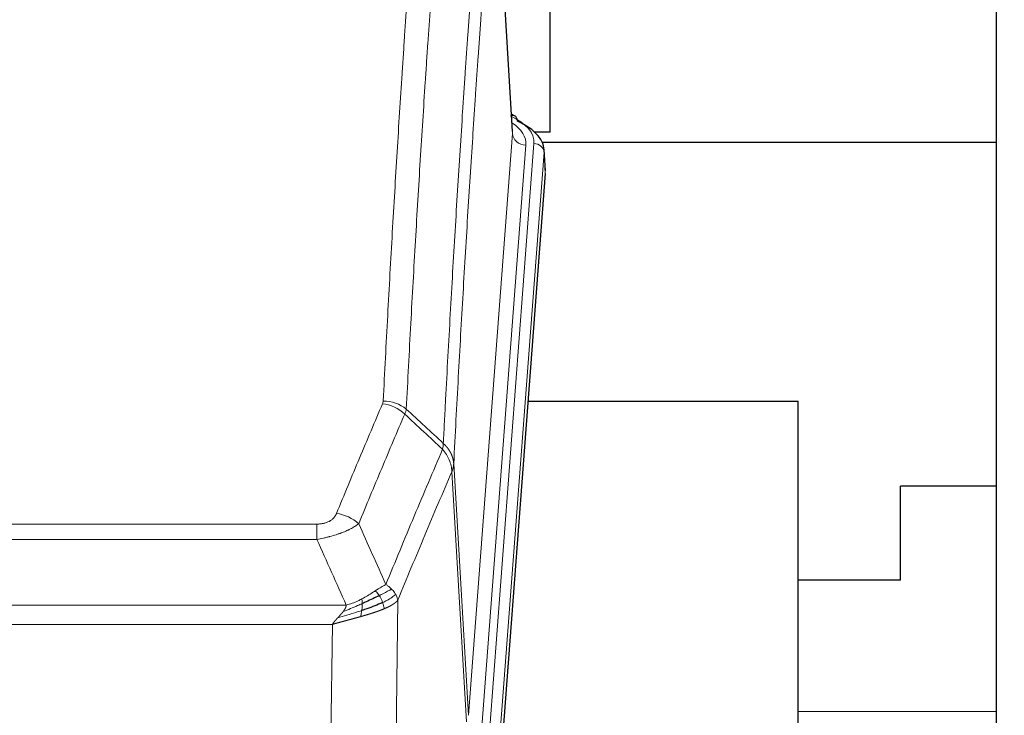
# Model space of a CAD drawing. Header units: inches. Extents: x 0 to 23760, y -13 to 16800.
# Tile 106 of 207: x 6169 to 6462, y 13847 to 14054. Entities that reach past the tile are written whole.
import ezdxf

# ---------------------------------------------------------------- set-up
doc = ezdxf.new("R2010")
doc.units = ezdxf.units.IN
doc.layers.add('254', color=7, linetype='Continuous', true_color=0xffffff)
doc.styles.add('latin_extended', font='simplex.shx')
doc.dimstyles.get("Standard").update_dxf_attribs({"dimtxt": 0.18, "dimasz": 0.18, "dimexe": 0.18, "dimexo": 0.0625, "dimgap": 0.09, "dimtad": 0, "dimtih": 1, "dimtoh": 1, "dimdec": 4, "dimzin": 0, "dimdsep": 46, "dimtxsty": 'Standard', "dimcen": 0.09, "dimadec": 0, "dimazin": 0, "dimtfac": 1, "dimtdec": 4, "dimtofl": 0, "dimtmove": 0, "dimatfit": 3, "dimfxl": 1, "dimtolj": 1, "dimtzin": 0, "dimarcsym": 0})

# ---------------------------------------------------------------- blocks, each defined once
blk = doc.blocks.new('_U0')
at = {"layer": '254', "color": 3, "linetype": 'Continuous', "lineweight": 13, "transparency": 16777216}
for p, q in [((4568.24, 12941.21), (4568.24, 13937.88)), ((5008.97, 12941.21), (4528.24, 12941.21)), ((4568.24, 12435.46), (4568.24, 12801.21)), ((7169.97, 12295.46), (4528.24, 12295.46))]:
    blk.add_line(p, q, dxfattribs=at)
at = {"layer": '254', "color": 3, "transparency": 16777216}
for points in [[(4591.58, 12801.21), (4544.91, 12801.21), (4568.24, 12941.21)], [(4544.91, 12435.46), (4591.58, 12435.46), (4568.24, 12295.46)]]:
    blk.add_solid(points, dxfattribs=at)
at = {"layer": 'Defpoints', "color": 0, "transparency": 16777216}
for p in [(4568.24, 12941.21), (5048.97, 12941.21), (7209.97, 12295.46)]:
    blk.add_point(p, dxfattribs=at)
at = {"layer": '254', "color": 2, "lineweight": 13, "transparency": 16777216, "insert": (4358.24, 13507.88), "char_height": 140, "attachment_point": 1, "rotation": 90, "style": 'latin_extended'}
blk.add_mtext('\\A1;\\C2;650', dxfattribs=at)

msp = doc.modelspace()

# ---------------------------------------------------------------- linework, layer by layer
at = {"layer": '254', "color": 2, "linetype": 'Continuous', "lineweight": 25}
for p, q in [((6459.465, 13702.962), (6459.465, 14502.962)), ((6315.734, 14020.722), (6310.483, 14107.359)), ((6326.965, 14020.595), (6326.965, 14098.57)), ((6316.365, 14025.429), (6315.422, 14025.865)), ((6326.965, 14020.595), (6322.278, 14020.595)), ((6459.475, 14017.511), (6324.592, 14017.511)), ((6325.493, 14009.089), (6325.112, 14015.371)), ((6325.487, 14008.306), (6312.369, 13834.852)), ((6400.625, 13940.541), (6320.357, 13940.541)), ((6400.625, 13751.74), (6400.625, 13940.541)), ((6430.965, 13887.462), (6430.965, 13915.462)), ((6459.466, 13915.462), (6430.965, 13915.462)), ((6430.965, 13887.462), (6400.624, 13887.462))]:
    msp.add_line(p, q, dxfattribs=at)
at = {"layer": '254', "color": 110, "linetype": 'Continuous', "lineweight": 13}
for p, q in [((6315.729, 14020.146), (6310.481, 14106.736)), ((6302.663, 13847.373), (6315.729, 14020.146)), ((6319.721, 14016.72), (6306.655, 13843.947)), ((6309.002, 13843.794), (6322.113, 14017.155)), ((6325.107, 14014.585), (6311.996, 13841.224)), ((6325.487, 14008.306), (6325.107, 14014.585)), ((6298.286, 13922.05), (6302.663, 13847.373)), ((6302.082, 13845.464), (6297.73, 13919.716)), ((6052.294, 13904.169), (6257.637, 13904.169)), ((6257.637, 13899.605), (6257.637, 13904.169)), ((6257.637, 13899.605), (6052.294, 13899.605)), ((6281.687, 13881.572), (6280.73, 13805.921)), ((6043.563, 13880.126), (6266.368, 13880.126)), ((6262.255, 13874.382), (6047.675, 13874.382)), ((6261.287, 13797.886), (6262.255, 13874.382)), ((6459.469, 13848.462), (6400.631, 13848.462))]:
    msp.add_line(p, q, dxfattribs=at)
for centre, major_axis, ratio, start_param, end_param in [((6298.093, 14017.529), (24.034, 0.016), 0.461198, 6.2480186, 7.0671317), ((6315.108, 14022.705), (1.258, 2.724), 0.6272114, 6.2831797, 6.7581181), ((6295.702, 14017.094), (24.034, 0.016), 0.461198, 6.2480186, 6.8801307), ((6319.721, 14020.268), (3.989, -0.302), 0.8864705, 3.2608937, 4.7793301), ((6322.113, 14014.494), (2.991, -0.226), 0.8864705, 0.119301, 1.6377375), ((6277.145, 13931.629), (-9.188, 3.948), 0.8056434, 4.2999866, 5.045624), ((6277.332, 13932.421), (-9.987, 0.512), 0.8285973, 3.9974013, 4.7548106), ((6263.484, 13899.167), (9.245, -3.812), 0.7933159, 1.14397, 1.886928)]:
    msp.add_ellipse(centre, major_axis=major_axis, ratio=ratio, start_param=start_param, end_param=end_param, dxfattribs=at)
at = {"layer": '254', "color": 2, "linetype": 'Continuous', "lineweight": 25}
for centre, major_axis, ratio, start_param, end_param in [((6315.108, 14022.705), (1.258, 2.724), 0.6272114, 5.3993548, 6.2831797), ((6298.093, 14014.868), (27.03, 0.194), 0.4633579, 6.2451225, 7.0642357)]:
    msp.add_ellipse(centre, major_axis=major_axis, ratio=ratio, start_param=start_param, end_param=end_param, dxfattribs=at)
at = {"layer": '254', "color": 110, "linetype": 'Continuous', "lineweight": 13}
for points, knots in [([(6277.332, 13940.71), (6277.77, 13949.289), (6278.66, 13966.207), (6279.581, 13982.65), (6280.283, 13994.802), (6280.519, 13998.824), (6280.995, 14006.806), (6281.235, 14010.768), (6281.96, 14022.563), (6282.451, 14030.305), (6283.075, 14039.829), (6283.2, 14041.726), (6283.451, 14045.505), (6283.83, 14051.149), (6284.212, 14056.723), (6284.983, 14067.778), (6286.025, 14082.267), (6287.633, 14103.252), (6288.733, 14116.742), (6289.291, 14123.362)], [0, 0, 0, 0, 0.125, 0.25, 0.25, 0.3125, 0.3125, 0.375, 0.375, 0.5, 0.5, 0.53125, 0.53125, 0.5625, 0.625, 0.625, 0.75, 0.875, 1, 1, 1, 1]), ([(6296.174, 14120.772), (6295.616, 14114.16), (6294.514, 14100.685), (6292.904, 14079.725), (6291.86, 14065.252), (6291.089, 14054.211), (6290.706, 14048.643), (6290.327, 14043.005), (6290.075, 14039.231), (6289.95, 14037.336), (6289.325, 14027.823), (6288.834, 14020.09), (6288.107, 14008.309), (6287.867, 14004.352), (6287.391, 13996.379), (6287.154, 13992.362), (6286.451, 13980.224), (6285.53, 13963.801), (6284.638, 13946.902), (6284.2, 13938.334)], [0, 0, 0, 0, 0.125, 0.25, 0.375, 0.375, 0.4375, 0.46875, 0.46875, 0.5, 0.5, 0.625, 0.625, 0.6875, 0.6875, 0.75, 0.75, 0.875, 1, 1, 1, 1]), ([(6295.197, 13928.112), (6295.252, 13929.202), (6295.308, 13930.29), (6295.42, 13932.463), (6295.589, 13935.716), (6295.984, 13943.266), (6296.328, 13949.668), (6297.021, 13962.377), (6297.961, 13979.075), (6299.42, 14003.376), (6300.424, 14019.081), (6300.998, 14027.775), (6301.062, 14028.739), (6301.19, 14030.663), (6301.383, 14033.543), (6301.834, 14040.222), (6302.225, 14045.874), (6302.554, 14050.545), (6302.62, 14051.477), (6302.752, 14053.337), (6302.95, 14056.121), (6303.415, 14062.575), (6303.818, 14068.033), (6304.63, 14078.852), (6305.727, 14093.017), (6306.854, 14106.661), (6307.426, 14113.352)], [0, 0, 0, 0, 0.015625, 0.015625, 0.03125, 0.0625, 0.125, 0.125, 0.25, 0.375, 0.5, 0.5, 0.515625, 0.515625, 0.53125, 0.5625, 0.625, 0.625, 0.640625, 0.640625, 0.65625, 0.6875, 0.75, 0.75, 0.875, 1, 1, 1, 1]), ([(6310.481, 14106.736), (6309.911, 14100.063), (6308.787, 14086.457), (6307.693, 14072.333), (6306.883, 14061.545), (6306.482, 14056.102), (6306.018, 14049.667), (6305.82, 14046.891), (6305.689, 14045.036), (6305.623, 14044.107), (6305.295, 14039.45), (6304.905, 14033.814), (6304.455, 14027.155), (6304.263, 14024.284), (6304.135, 14022.365), (6304.071, 14021.404), (6303.499, 14012.736), (6302.497, 13997.079), (6301.043, 13972.853), (6299.637, 13947.885), (6298.731, 13930.744), (6298.286, 13922.05)], [0, 0, 0, 0, 0.125, 0.25, 0.25, 0.3125, 0.34375, 0.359375, 0.359375, 0.375, 0.375, 0.4375, 0.46875, 0.484375, 0.484375, 0.5, 0.5, 0.625, 0.75, 0.875, 1, 1, 1, 1]), ([(6263.484, 13907.323), (6264.618, 13910.084), (6265.753, 13912.835), (6268.025, 13918.312), (6269.163, 13921.04), (6272.578, 13929.188), (6274.859, 13934.574), (6277.145, 13939.915)], [0, 0, 0, 0, 0.25, 0.25, 0.5, 0.5, 1, 1, 1, 1]), ([(6277.332, 13940.71), (6277.325, 13940.576), (6277.307, 13940.443), (6277.244, 13940.178), (6277.201, 13940.046), (6277.145, 13939.915)], [0, 0, 0, 0, 0.5, 0.5, 1, 1, 1, 1]), ([(6283.741, 13936.828), (6281.453, 13931.492), (6279.169, 13926.11), (6275.749, 13917.97), (6274.611, 13915.245), (6272.335, 13909.772), (6271.199, 13907.024), (6270.064, 13904.265)], [0, 0, 0, 0, 0.5, 0.5, 0.75, 0.75, 1, 1, 1, 1]), ([(6295.197, 13928.112), (6295.176, 13927.848), (6295.16, 13927.561), (6295.102, 13926.971), (6295.06, 13926.668), (6294.985, 13926.374)], [0, 0, 0, 0, 0.5, 0.5, 1, 1, 1, 1]), ([(6295.197, 13928.112), (6295.209, 13928.1), (6295.235, 13928.077), (6295.273, 13928.043), (6295.311, 13928.008), (6295.349, 13927.973), (6295.387, 13927.937), (6295.426, 13927.9), (6295.464, 13927.864), (6295.503, 13927.826), (6295.542, 13927.789), (6295.58, 13927.75), (6295.619, 13927.712), (6295.658, 13927.673), (6295.697, 13927.633), (6295.736, 13927.593), (6295.775, 13927.552), (6295.815, 13927.511), (6295.854, 13927.47), (6295.893, 13927.428), (6295.932, 13927.385), (6295.971, 13927.342), (6296.011, 13927.298), (6296.05, 13927.254), (6296.089, 13927.21), (6296.128, 13927.165), (6296.167, 13927.119), (6296.206, 13927.073), (6296.245, 13927.026), (6296.284, 13926.979), (6296.323, 13926.932), (6296.362, 13926.883), (6296.401, 13926.835), (6296.44, 13926.785), (6296.478, 13926.735), (6296.517, 13926.685), (6296.555, 13926.634), (6296.594, 13926.583), (6296.632, 13926.531), (6296.67, 13926.478), (6296.707, 13926.425), (6296.745, 13926.372), (6296.783, 13926.318), (6296.82, 13926.263), (6296.857, 13926.208), (6296.894, 13926.152), (6296.931, 13926.095), (6296.967, 13926.039), (6297.003, 13925.981), (6297.039, 13925.923), (6297.075, 13925.864), (6297.11, 13925.805), (6297.145, 13925.746), (6297.18, 13925.685), (6297.215, 13925.624), (6297.249, 13925.563), (6297.283, 13925.501), (6297.317, 13925.439), (6297.35, 13925.376), (6297.385, 13925.307), (6297.422, 13925.235), (6297.461, 13925.157), (6297.498, 13925.079), (6297.535, 13925), (6297.571, 13924.922), (6297.606, 13924.843), (6297.64, 13924.764), (6297.673, 13924.684), (6297.706, 13924.605), (6297.738, 13924.525), (6297.769, 13924.445), (6297.799, 13924.364), (6297.828, 13924.284), (6297.856, 13924.203), (6297.884, 13924.122), (6297.91, 13924.041), (6297.936, 13923.959), (6297.961, 13923.878), (6297.985, 13923.796), (6298.008, 13923.714), (6298.03, 13923.632), (6298.052, 13923.55), (6298.072, 13923.467), (6298.092, 13923.385), (6298.111, 13923.302), (6298.129, 13923.219), (6298.146, 13923.136), (6298.162, 13923.053), (6298.177, 13922.97), (6298.191, 13922.887), (6298.205, 13922.803), (6298.217, 13922.72), (6298.229, 13922.636), (6298.24, 13922.553), (6298.25, 13922.469), (6298.259, 13922.385), (6298.267, 13922.302), (6298.274, 13922.218), (6298.281, 13922.134), (6298.284, 13922.078), (6298.286, 13922.05)], [0, 0, 0, 0, 0.0069372, 0.0139334, 0.0209887, 0.028103, 0.0352764, 0.0425088, 0.0498003, 0.0571509, 0.0645605, 0.0720292, 0.0795569, 0.0871437, 0.0947896, 0.1024945, 0.1102584, 0.1180815, 0.1259636, 0.1339048, 0.141905, 0.1499643, 0.1580827, 0.1662601, 0.1744966, 0.1827922, 0.1911468, 0.1995605, 0.2080333, 0.2165651, 0.225156, 0.233806, 0.2425151, 0.2512832, 0.2601104, 0.2689967, 0.277942, 0.2869465, 0.29601, 0.3051325, 0.3143142, 0.3235549, 0.3328547, 0.3422136, 0.3516315, 0.3611085, 0.3706446, 0.3802398, 0.3898941, 0.3996074, 0.4093798, 0.4192113, 0.4291019, 0.4390515, 0.4490602, 0.459128, 0.4692549, 0.4794409, 0.4896859, 0.4999901, 0.5124905, 0.524991, 0.5374914, 0.5499918, 0.5624922, 0.5749926, 0.587493, 0.5999934, 0.6124937, 0.6249941, 0.6374944, 0.6499948, 0.6624951, 0.6749954, 0.6874957, 0.699996, 0.7124963, 0.7249966, 0.7374968, 0.7499971, 0.7624973, 0.7749976, 0.7874978, 0.799998, 0.8124982, 0.8249984, 0.8374986, 0.8499988, 0.8624989, 0.8749991, 0.8874992, 0.8999993, 0.9124995, 0.9249996, 0.9374997, 0.9499998, 0.9624998, 0.9749999, 0.9875, 1, 1, 1, 1]), ([(6278.131, 13886.217), (6279.529, 13889.632), (6280.928, 13893.03), (6283.73, 13899.792), (6285.133, 13903.156), (6289.347, 13913.195), (6292.162, 13919.819), (6294.985, 13926.374)], [0, 0, 0, 0, 0.25, 0.25, 0.5, 0.5, 1, 1, 1, 1]), ([(6294.985, 13926.374), (6295.393, 13925.891), (6295.766, 13925.381), (6296.424, 13924.317), (6296.71, 13923.764), (6297.181, 13922.633), (6297.367, 13922.054), (6297.631, 13920.887), (6297.708, 13920.3), (6297.73, 13919.716)], [0, 0, 0, 0, 0.25, 0.25, 0.5, 0.5, 0.75, 0.75, 1, 1, 1, 1]), ([(6298.286, 13922.05), (6298.286, 13922.043), (6298.284, 13922.017), (6298.281, 13921.96), (6298.274, 13921.869), (6298.262, 13921.742), (6298.244, 13921.58), (6298.215, 13921.382), (6298.173, 13921.15), (6298.129, 13920.951), (6298.091, 13920.797), (6298.065, 13920.701), (6298.039, 13920.607), (6298.012, 13920.516), (6297.985, 13920.426), (6297.957, 13920.339), (6297.929, 13920.254), (6297.901, 13920.171), (6297.872, 13920.09), (6297.844, 13920.011), (6297.815, 13919.934), (6297.787, 13919.86), (6297.758, 13919.787), (6297.739, 13919.74), (6297.73, 13919.716)], [0, 0, 0, 0, 0.0092499, 0.0337179, 0.073404, 0.128308, 0.1984299, 0.2837694, 0.3843264, 0.5001005, 0.5424888, 0.5838484, 0.6241794, 0.6634821, 0.7017567, 0.7390032, 0.7752221, 0.8104134, 0.8445775, 0.8777146, 0.909825, 0.9409091, 0.9709673, 1, 1, 1, 1]), ([(6297.73, 13919.716), (6295.044, 13913.484), (6292.364, 13907.188), (6288.354, 13897.652), (6287.018, 13894.458), (6284.35, 13888.038), (6283.018, 13884.812), (6281.687, 13881.572)], [0, 0, 0, 0, 0.5, 0.5, 0.75, 0.75, 1, 1, 1, 1]), ([(6263.484, 13907.323), (6263.463, 13907.272), (6263.441, 13907.221), (6263.394, 13907.119), (6263.37, 13907.068), (6263.295, 13906.917), (6263.24, 13906.817), (6263.122, 13906.619), (6263.059, 13906.522), (6262.922, 13906.329), (6262.849, 13906.234), (6262.692, 13906.046), (6262.608, 13905.953), (6262.473, 13905.817), (6262.426, 13905.772), (6262.33, 13905.682), (6262.28, 13905.638), (6262.126, 13905.507), (6262.018, 13905.422), (6261.79, 13905.259), (6261.67, 13905.18), (6261.481, 13905.067), (6261.384, 13905.012), (6261.283, 13904.959), (6261.214, 13904.923), (6261.18, 13904.906), (6261.005, 13904.821), (6260.861, 13904.757), (6260.414, 13904.58), (6260.097, 13904.481), (6259.677, 13904.381), (6259.592, 13904.362), (6259.419, 13904.328), (6259.332, 13904.312), (6259.07, 13904.268), (6258.894, 13904.244), (6258.54, 13904.206), (6258.361, 13904.192), (6258.001, 13904.173), (6257.819, 13904.169), (6257.637, 13904.169)], [0, 0, 0, 0, 0.03125, 0.03125, 0.0625, 0.0625, 0.125, 0.125, 0.1875, 0.1875, 0.25, 0.25, 0.3125, 0.3125, 0.34375, 0.34375, 0.375, 0.375, 0.4375, 0.4375, 0.5, 0.5, 0.53125, 0.546875, 0.546875, 0.5625, 0.5625, 0.625, 0.625, 0.75, 0.75, 0.78125, 0.78125, 0.8125, 0.8125, 0.875, 0.875, 0.9375, 0.9375, 1, 1, 1, 1]), ([(6270.064, 13904.265), (6269.766, 13904.032), (6269.44, 13903.802), (6268.727, 13903.344), (6268.34, 13903.117), (6267.712, 13902.781), (6267.44, 13902.642), (6267.155, 13902.503), (6267.04, 13902.448), (6266.982, 13902.42), (6266.806, 13902.338), (6266.687, 13902.283), (6266.085, 13902.012), (6265.576, 13901.801), (6264.904, 13901.546), (6264.767, 13901.495), (6264.56, 13901.419), (6264.491, 13901.394), (6264.351, 13901.345), (6264.281, 13901.32), (6263.929, 13901.197), (6263.642, 13901.101), (6262.766, 13900.82), (6262.161, 13900.642), (6261.457, 13900.453), (6261.379, 13900.432), (6261.221, 13900.391), (6261.142, 13900.37), (6260.904, 13900.309), (6260.745, 13900.269), (6260.265, 13900.152), (6259.942, 13900.076), (6258.967, 13899.859), (6258.307, 13899.727), (6257.637, 13899.605)], [0, 0, 0, 0, 0.125, 0.125, 0.25, 0.25, 0.3125, 0.328125, 0.328125, 0.34375, 0.34375, 0.375, 0.375, 0.5, 0.5, 0.53125, 0.53125, 0.546875, 0.546875, 0.5625, 0.5625, 0.625, 0.625, 0.75, 0.75, 0.765625, 0.765625, 0.78125, 0.78125, 0.8125, 0.8125, 0.875, 0.875, 1, 1, 1, 1]), ([(6274.955, 13884.322), (6274.806, 13884.225), (6274.654, 13884.127), (6274.04, 13883.73), (6273.561, 13883.423), (6272.566, 13882.809), (6272.052, 13882.502), (6271.345, 13882.108), (6271.166, 13882.01), (6270.986, 13881.914)], [0, 0, 0, 0, 0.125, 0.125, 0.5, 0.5, 0.875, 0.875, 1, 1, 1, 1]), ([(6278.131, 13886.217), (6277.438, 13885.89), (6276.671, 13885.424), (6275.545, 13884.704), (6275.254, 13884.516), (6274.955, 13884.322)], [0, 0, 0, 0, 0.75, 0.75, 1, 1, 1, 1]), ([(6276.18, 13882.942), (6276.081, 13883.097), (6275.98, 13883.245), (6275.723, 13883.589), (6275.565, 13883.773), (6275.255, 13884.088), (6275.101, 13884.22), (6274.955, 13884.322)], [0, 0, 0, 0, 0.25, 0.25, 0.625, 0.625, 1, 1, 1, 1]), ([(6279.838, 13884.873), (6279.139, 13884.49), (6278.268, 13884.018), (6276.908, 13883.312), (6276.551, 13883.13), (6276.18, 13882.942)], [0, 0, 0, 0, 0.75, 0.75, 1, 1, 1, 1]), ([(6279.838, 13884.873), (6279.715, 13884.997), (6279.587, 13885.118), (6279.255, 13885.414), (6279.044, 13885.585), (6278.602, 13885.912), (6278.371, 13886.069), (6278.131, 13886.217)], [0, 0, 0, 0, 0.25, 0.25, 0.625, 0.625, 1, 1, 1, 1]), ([(6281.048, 13883.285), (6281.009, 13883.354), (6280.969, 13883.424), (6280.801, 13883.699), (6280.662, 13883.903), (6280.359, 13884.301), (6280.194, 13884.496), (6279.959, 13884.748), (6279.899, 13884.811), (6279.838, 13884.873)], [0, 0, 0, 0, 0.125, 0.125, 0.5, 0.5, 0.875, 0.875, 1, 1, 1, 1]), ([(6270.986, 13881.914), (6270.626, 13881.723), (6270.258, 13881.537), (6268.764, 13880.834), (6267.588, 13880.392), (6266.368, 13880.126)], [0, 0, 0, 0, 0.25, 0.25, 1, 1, 1, 1]), ([(6271.136, 13880.545), (6271.138, 13880.7), (6271.136, 13880.848), (6271.123, 13881.191), (6271.107, 13881.375), (6271.059, 13881.687), (6271.026, 13881.817), (6270.986, 13881.914)], [0, 0, 0, 0, 0.25, 0.25, 0.625, 0.625, 1, 1, 1, 1]), ([(6277.165, 13880.869), (6277.135, 13880.957), (6277.102, 13881.046), (6276.968, 13881.403), (6276.855, 13881.674), (6276.605, 13882.202), (6276.469, 13882.46), (6276.278, 13882.785), (6276.229, 13882.864), (6276.18, 13882.942)], [0, 0, 0, 0, 0.125, 0.125, 0.5, 0.5, 0.875, 0.875, 1, 1, 1, 1]), ([(6281.048, 13883.285), (6280.436, 13882.701), (6279.54, 13882.092), (6278.01, 13881.277), (6277.6, 13881.073), (6277.165, 13880.869)], [0, 0, 0, 0, 0.75, 0.75, 1, 1, 1, 1]), ([(6281.687, 13881.572), (6281.681, 13881.564), (6281.669, 13881.55), (6281.651, 13881.529), (6281.633, 13881.507), (6281.615, 13881.486), (6281.596, 13881.465), (6281.577, 13881.443), (6281.558, 13881.422), (6281.539, 13881.401), (6281.52, 13881.381), (6281.501, 13881.36), (6281.481, 13881.339), (6281.461, 13881.318), (6281.441, 13881.298), (6281.421, 13881.277), (6281.401, 13881.257), (6281.381, 13881.237), (6281.36, 13881.217), (6281.339, 13881.196), (6281.319, 13881.176), (6281.298, 13881.156), (6281.277, 13881.137), (6281.255, 13881.117), (6281.234, 13881.097), (6281.212, 13881.078), (6281.191, 13881.058), (6281.169, 13881.039), (6281.147, 13881.019), (6281.125, 13881), (6281.103, 13880.981), (6281.081, 13880.962), (6281.059, 13880.943), (6281.036, 13880.924), (6281.014, 13880.905), (6280.991, 13880.886), (6280.968, 13880.868), (6280.946, 13880.849), (6280.923, 13880.831), (6280.9, 13880.812), (6280.876, 13880.794), (6280.853, 13880.776), (6280.83, 13880.758), (6280.807, 13880.74), (6280.783, 13880.722), (6280.76, 13880.704), (6280.736, 13880.686), (6280.712, 13880.668), (6280.688, 13880.651), (6280.665, 13880.633), (6280.641, 13880.616), (6280.617, 13880.598), (6280.593, 13880.581), (6280.568, 13880.564), (6280.544, 13880.547), (6280.52, 13880.53), (6280.496, 13880.513), (6280.471, 13880.496), (6280.447, 13880.479), (6280.422, 13880.462), (6280.398, 13880.446), (6280.373, 13880.429), (6280.349, 13880.413), (6280.324, 13880.396), (6280.299, 13880.38), (6280.275, 13880.364), (6280.25, 13880.347), (6280.225, 13880.331), (6280.2, 13880.315), (6280.176, 13880.3), (6280.151, 13880.284), (6280.126, 13880.268), (6280.101, 13880.252), (6280.076, 13880.237), (6280.051, 13880.221), (6280.026, 13880.206), (6280.001, 13880.191), (6279.976, 13880.175), (6279.951, 13880.16), (6279.926, 13880.145), (6279.901, 13880.13), (6279.876, 13880.115), (6279.851, 13880.1), (6279.825, 13880.086), (6279.8, 13880.071), (6279.775, 13880.056), (6279.75, 13880.042), (6279.725, 13880.027), (6279.7, 13880.013), (6279.675, 13879.999), (6279.65, 13879.985), (6279.625, 13879.97), (6279.6, 13879.956), (6279.575, 13879.942), (6279.55, 13879.928), (6279.525, 13879.915), (6279.5, 13879.901), (6279.475, 13879.887), (6279.45, 13879.874), (6279.425, 13879.86), (6279.4, 13879.847), (6279.375, 13879.833), (6279.351, 13879.82), (6279.326, 13879.807), (6279.301, 13879.794), (6279.276, 13879.781), (6279.252, 13879.768), (6279.227, 13879.755), (6279.202, 13879.742), (6279.178, 13879.729), (6279.153, 13879.717), (6279.129, 13879.704), (6279.104, 13879.692), (6279.08, 13879.679), (6279.056, 13879.667), (6279.031, 13879.654), (6279.007, 13879.642), (6278.983, 13879.63), (6278.959, 13879.618), (6278.935, 13879.606), (6278.911, 13879.594), (6278.887, 13879.582), (6278.863, 13879.571), (6278.839, 13879.559), (6278.815, 13879.547), (6278.791, 13879.536), (6278.768, 13879.524), (6278.744, 13879.513), (6278.721, 13879.501), (6278.697, 13879.49), (6278.674, 13879.479), (6278.65, 13879.468), (6278.627, 13879.457), (6278.604, 13879.446), (6278.581, 13879.435), (6278.558, 13879.424), (6278.535, 13879.413), (6278.512, 13879.403), (6278.489, 13879.392), (6278.466, 13879.381), (6278.444, 13879.371), (6278.421, 13879.361), (6278.399, 13879.35), (6278.376, 13879.34), (6278.354, 13879.33), (6278.332, 13879.32), (6278.31, 13879.31), (6278.288, 13879.3), (6278.266, 13879.29), (6278.244, 13879.28), (6278.222, 13879.27), (6278.201, 13879.26), (6278.179, 13879.251), (6278.158, 13879.241), (6278.136, 13879.232), (6278.115, 13879.222), (6278.094, 13879.213), (6278.073, 13879.203), (6278.052, 13879.194), (6278.031, 13879.185), (6278.01, 13879.176), (6277.99, 13879.167), (6277.969, 13879.158), (6277.949, 13879.149), (6277.928, 13879.14), (6277.908, 13879.131), (6277.888, 13879.123), (6277.868, 13879.114), (6277.848, 13879.105), (6277.828, 13879.097), (6277.809, 13879.088), (6277.789, 13879.08), (6277.77, 13879.072), (6277.75, 13879.064), (6277.731, 13879.055), (6277.712, 13879.047), (6277.693, 13879.039), (6277.674, 13879.031), (6277.662, 13879.026), (6277.656, 13879.023)], [0, 0, 0, 0, 0.0080212, 0.0160154, 0.0239827, 0.0319231, 0.0398365, 0.0477229, 0.0555824, 0.0634149, 0.0712205, 0.0789992, 0.0867509, 0.0944756, 0.1021734, 0.1098443, 0.1174881, 0.1251051, 0.1326951, 0.1402581, 0.1477942, 0.1553034, 0.1627856, 0.1702408, 0.1776691, 0.1850704, 0.1924448, 0.1997923, 0.2071128, 0.2144063, 0.2216729, 0.2289126, 0.2361253, 0.243311, 0.2504698, 0.2576016, 0.2647065, 0.2717845, 0.2788355, 0.2858595, 0.2928566, 0.2998268, 0.30677, 0.3136862, 0.3205755, 0.3274379, 0.3342733, 0.3410817, 0.3478632, 0.3546178, 0.3613454, 0.3680461, 0.3747198, 0.3813665, 0.3879863, 0.3945792, 0.4011451, 0.4076841, 0.4141961, 0.4206811, 0.4271393, 0.4335704, 0.4399746, 0.4463519, 0.4527022, 0.4590256, 0.465322, 0.4715915, 0.477834, 0.4840496, 0.4902382, 0.4963999, 0.5025346, 0.5086424, 0.5147232, 0.5207771, 0.526804, 0.532804, 0.5387771, 0.5447232, 0.5506423, 0.5565345, 0.5623997, 0.568238, 0.5740494, 0.5798338, 0.5855912, 0.5913217, 0.5970253, 0.6027019, 0.6083515, 0.6139742, 0.61957, 0.6251388, 0.6306807, 0.6361956, 0.6416836, 0.6471446, 0.6525787, 0.6579858, 0.663366, 0.6687192, 0.6740455, 0.6793448, 0.6846172, 0.6898627, 0.6950812, 0.7002727, 0.7054373, 0.710575, 0.7156857, 0.7207694, 0.7258262, 0.7308561, 0.735859, 0.740835, 0.745784, 0.7507061, 0.7556012, 0.7604694, 0.7653107, 0.7701249, 0.7749123, 0.7796727, 0.7844061, 0.7891127, 0.7937922, 0.7984448, 0.8030705, 0.8076692, 0.812241, 0.8167858, 0.8213037, 0.8257947, 0.8302587, 0.8346957, 0.8391058, 0.843489, 0.8478452, 0.8521745, 0.8564768, 0.8607522, 0.8650006, 0.8692221, 0.8734166, 0.8775842, 0.8817249, 0.8858386, 0.8899254, 0.8939852, 0.8980181, 0.902024, 0.906003, 0.909955, 0.9138802, 0.9177783, 0.9216495, 0.9254938, 0.9293111, 0.9331015, 0.936865, 0.9406015, 0.944311, 0.9479937, 0.9516493, 0.9552781, 0.9588799, 0.9624547, 0.9660026, 0.9695236, 0.9730176, 0.9764847, 0.9799249, 0.9833381, 0.9867243, 0.9900837, 0.993416, 0.9967215, 1, 1, 1, 1]), ([(6281.687, 13881.572), (6281.603, 13882.005), (6281.461, 13882.438), (6281.198, 13883.005), (6281.126, 13883.145), (6281.048, 13883.285)], [0, 0, 0, 0, 0.75, 0.75, 1, 1, 1, 1]), ([(6270.968, 13878.485), (6270.39, 13878.294), (6269.802, 13878.106), (6267.428, 13877.364), (6265.598, 13876.834), (6263.826, 13876.33)], [0, 0, 0, 0, 0.25, 0.25, 1, 1, 1, 1]), ([(6263.826, 13876.33), (6263.84, 13876.345), (6263.868, 13876.376), (6263.91, 13876.421), (6263.951, 13876.464), (6263.99, 13876.507), (6264.028, 13876.549), (6264.066, 13876.589), (6264.102, 13876.628), (6264.137, 13876.666), (6264.172, 13876.703), (6264.205, 13876.739), (6264.237, 13876.774), (6264.268, 13876.808), (6264.298, 13876.84), (6264.327, 13876.871), (6264.355, 13876.901), (6264.382, 13876.931), (6264.407, 13876.958), (6264.432, 13876.985), (6264.456, 13877.011), (6264.478, 13877.035), (6264.5, 13877.059), (6264.52, 13877.081), (6264.54, 13877.102), (6264.558, 13877.122), (6264.576, 13877.14), (6264.592, 13877.158), (6264.607, 13877.175), (6264.621, 13877.19), (6264.634, 13877.204), (6264.647, 13877.217), (6264.658, 13877.229), (6264.667, 13877.24), (6264.676, 13877.25), (6264.684, 13877.258), (6264.691, 13877.266), (6264.697, 13877.272), (6264.701, 13877.277), (6264.714, 13877.291), (6264.735, 13877.314), (6264.764, 13877.346), (6264.792, 13877.378), (6264.821, 13877.41), (6264.849, 13877.442), (6264.876, 13877.473), (6264.904, 13877.504), (6264.93, 13877.535), (6264.957, 13877.566), (6264.983, 13877.596), (6265.009, 13877.626), (6265.035, 13877.656), (6265.06, 13877.686), (6265.085, 13877.715), (6265.11, 13877.744), (6265.134, 13877.773), (6265.158, 13877.802), (6265.182, 13877.83), (6265.205, 13877.858), (6265.228, 13877.886), (6265.251, 13877.914), (6265.273, 13877.941), (6265.295, 13877.968), (6265.317, 13877.995), (6265.338, 13878.022), (6265.359, 13878.049), (6265.38, 13878.075), (6265.4, 13878.101), (6265.421, 13878.127), (6265.44, 13878.152), (6265.46, 13878.177), (6265.479, 13878.202), (6265.491, 13878.219), (6265.497, 13878.227)], [0, 0, 0, 0, 0.0247661, 0.0489206, 0.0724636, 0.0953949, 0.1177147, 0.1394229, 0.1605195, 0.1810045, 0.2008779, 0.2201398, 0.23879, 0.2568287, 0.2742558, 0.2910713, 0.3072753, 0.3228676, 0.3378484, 0.3522176, 0.3659752, 0.3791212, 0.3916556, 0.4035785, 0.4148897, 0.4255894, 0.4356775, 0.445154, 0.454019, 0.4622723, 0.4699141, 0.4769443, 0.4833629, 0.48917, 0.4943654, 0.4989493, 0.5029216, 0.5062824, 0.5090316, 0.5111692, 0.5284651, 0.5456049, 0.5625886, 0.5794163, 0.5960881, 0.612604, 0.6289642, 0.6451687, 0.6612176, 0.6771111, 0.6928491, 0.7084319, 0.7238594, 0.7391318, 0.7542492, 0.7692118, 0.7840195, 0.7986726, 0.8131712, 0.8275153, 0.8417051, 0.8557408, 0.8696224, 0.8833501, 0.8969241, 0.9103445, 0.9236114, 0.936725, 0.9496856, 0.9624932, 0.975148, 0.9876502, 1, 1, 1, 1]), ([(6271.136, 13880.545), (6270.679, 13880.341), (6270.215, 13880.137), (6268.344, 13879.333), (6266.908, 13878.75), (6265.497, 13878.227)], [0, 0, 0, 0, 0.25, 0.25, 1, 1, 1, 1]), ([(6265.497, 13878.227), (6265.505, 13878.238), (6265.521, 13878.259), (6265.545, 13878.291), (6265.568, 13878.323), (6265.591, 13878.355), (6265.614, 13878.386), (6265.636, 13878.418), (6265.658, 13878.449), (6265.68, 13878.481), (6265.701, 13878.512), (6265.722, 13878.543), (6265.743, 13878.574), (6265.763, 13878.605), (6265.783, 13878.636), (6265.803, 13878.667), (6265.822, 13878.697), (6265.841, 13878.728), (6265.86, 13878.758), (6265.878, 13878.789), (6265.896, 13878.819), (6265.914, 13878.849), (6265.931, 13878.879), (6265.948, 13878.909), (6265.965, 13878.939), (6265.981, 13878.969), (6265.997, 13878.998), (6266.013, 13879.028), (6266.028, 13879.057), (6266.043, 13879.087), (6266.058, 13879.116), (6266.072, 13879.145), (6266.086, 13879.174), (6266.1, 13879.203), (6266.113, 13879.232), (6266.126, 13879.261), (6266.139, 13879.289), (6266.151, 13879.318), (6266.163, 13879.346), (6266.175, 13879.374), (6266.186, 13879.403), (6266.197, 13879.431), (6266.208, 13879.459), (6266.218, 13879.487), (6266.228, 13879.514), (6266.238, 13879.542), (6266.248, 13879.57), (6266.257, 13879.597), (6266.265, 13879.625), (6266.274, 13879.652), (6266.282, 13879.679), (6266.29, 13879.706), (6266.297, 13879.733), (6266.304, 13879.76), (6266.311, 13879.787), (6266.317, 13879.814), (6266.323, 13879.84), (6266.329, 13879.867), (6266.334, 13879.893), (6266.339, 13879.919), (6266.344, 13879.945), (6266.349, 13879.972), (6266.353, 13879.997), (6266.356, 13880.023), (6266.36, 13880.049), (6266.363, 13880.075), (6266.366, 13880.1), (6266.367, 13880.117), (6266.368, 13880.126)], [0, 0, 0, 0, 0.0185022, 0.0368847, 0.0551481, 0.073293, 0.0913199, 0.1092294, 0.1270222, 0.1446988, 0.1622598, 0.1797059, 0.1970378, 0.2142561, 0.2313614, 0.2483544, 0.265236, 0.2820066, 0.2986672, 0.3152184, 0.331661, 0.3479958, 0.3642235, 0.380345, 0.3963611, 0.4122725, 0.4280803, 0.4437851, 0.459388, 0.4748898, 0.4902915, 0.5055939, 0.5207981, 0.535905, 0.5509156, 0.565831, 0.5806521, 0.5953801, 0.6100159, 0.6245607, 0.6390157, 0.6533819, 0.6676604, 0.6818526, 0.6959596, 0.7099825, 0.7239227, 0.7377815, 0.75156, 0.7652597, 0.7788818, 0.7924277, 0.8058989, 0.8192966, 0.8326224, 0.8458776, 0.8590638, 0.8721825, 0.8852351, 0.8982233, 0.9111485, 0.9240124, 0.9368166, 0.9495628, 0.9622525, 0.9748874, 0.9874694, 1, 1, 1, 1]), ([(6277.656, 13879.023), (6277.641, 13879.017), (6277.612, 13879.005), (6277.567, 13878.986), (6277.523, 13878.968), (6277.479, 13878.949), (6277.434, 13878.931), (6277.389, 13878.912), (6277.345, 13878.894), (6277.3, 13878.875), (6277.255, 13878.857), (6277.21, 13878.839), (6277.165, 13878.821), (6277.12, 13878.803), (6277.074, 13878.784), (6277.029, 13878.766), (6276.983, 13878.748), (6276.938, 13878.73), (6276.892, 13878.712), (6276.846, 13878.694), (6276.8, 13878.676), (6276.754, 13878.659), (6276.708, 13878.641), (6276.662, 13878.623), (6276.616, 13878.605), (6276.57, 13878.587), (6276.523, 13878.57), (6276.477, 13878.552), (6276.43, 13878.535), (6276.383, 13878.517), (6276.337, 13878.5), (6276.29, 13878.482), (6276.243, 13878.465), (6276.196, 13878.447), (6276.149, 13878.43), (6276.102, 13878.413), (6276.055, 13878.395), (6276.008, 13878.378), (6275.961, 13878.361), (6275.913, 13878.344), (6275.866, 13878.327), (6275.818, 13878.309), (6275.771, 13878.292), (6275.723, 13878.275), (6275.676, 13878.258), (6275.628, 13878.241), (6275.58, 13878.225), (6275.533, 13878.208), (6275.485, 13878.191), (6275.437, 13878.174), (6275.389, 13878.157), (6275.341, 13878.141), (6275.293, 13878.124), (6275.245, 13878.107), (6275.196, 13878.091), (6275.148, 13878.074), (6275.1, 13878.058), (6275.052, 13878.041), (6275.003, 13878.025), (6274.955, 13878.008), (6274.907, 13877.992), (6274.858, 13877.975), (6274.81, 13877.959), (6274.761, 13877.943), (6274.713, 13877.927), (6274.664, 13877.91), (6274.615, 13877.894), (6274.567, 13877.878), (6274.518, 13877.862), (6274.469, 13877.846), (6274.42, 13877.83), (6274.372, 13877.814), (6274.323, 13877.798), (6274.274, 13877.782), (6274.225, 13877.766), (6274.176, 13877.75), (6274.127, 13877.734), (6274.078, 13877.719), (6274.029, 13877.703), (6273.98, 13877.687), (6273.931, 13877.671), (6273.882, 13877.656), (6273.833, 13877.64), (6273.784, 13877.625), (6273.735, 13877.609), (6273.686, 13877.594), (6273.637, 13877.578), (6273.588, 13877.563), (6273.539, 13877.547), (6273.49, 13877.532), (6273.441, 13877.516), (6273.391, 13877.501), (6273.342, 13877.486), (6273.293, 13877.471), (6273.244, 13877.455), (6273.195, 13877.44), (6273.146, 13877.425), (6273.096, 13877.41), (6273.047, 13877.395), (6272.998, 13877.38), (6272.949, 13877.365), (6272.9, 13877.35), (6272.85, 13877.335), (6272.801, 13877.32), (6272.752, 13877.305), (6272.703, 13877.29), (6272.654, 13877.275), (6272.605, 13877.26), (6272.555, 13877.246), (6272.506, 13877.231), (6272.457, 13877.216), (6272.408, 13877.201), (6272.359, 13877.187), (6272.31, 13877.172), (6272.261, 13877.158), (6272.212, 13877.143), (6272.163, 13877.128), (6272.114, 13877.114), (6272.065, 13877.099), (6272.016, 13877.085), (6271.967, 13877.071), (6271.918, 13877.056), (6271.869, 13877.042), (6271.82, 13877.027), (6271.771, 13877.013), (6271.722, 13876.999), (6271.673, 13876.985), (6271.624, 13876.97), (6271.575, 13876.956), (6271.526, 13876.942), (6271.478, 13876.928), (6271.429, 13876.914), (6271.38, 13876.9), (6271.331, 13876.886), (6271.283, 13876.872), (6271.234, 13876.858), (6271.185, 13876.844), (6271.137, 13876.83), (6271.088, 13876.816), (6271.04, 13876.802), (6270.991, 13876.788), (6270.943, 13876.774), (6270.894, 13876.76), (6270.846, 13876.746), (6270.798, 13876.733), (6270.749, 13876.719), (6270.701, 13876.705), (6270.669, 13876.696), (6270.653, 13876.692)], [0, 0, 0, 0, 0.0076941, 0.0153765, 0.0230472, 0.0307061, 0.0383534, 0.045989, 0.0536129, 0.061225, 0.0688255, 0.0764143, 0.0839914, 0.0915567, 0.0991104, 0.1066524, 0.1141827, 0.1217013, 0.1292082, 0.1367034, 0.1441869, 0.1516588, 0.1591189, 0.1665674, 0.1740041, 0.1814292, 0.1888426, 0.1962444, 0.2036344, 0.2110128, 0.2183794, 0.2257344, 0.2330778, 0.2404094, 0.2477294, 0.2550377, 0.2623343, 0.2696193, 0.2768926, 0.2841542, 0.2914041, 0.2986424, 0.305869, 0.313084, 0.3202872, 0.3274789, 0.3346588, 0.3418271, 0.3489838, 0.3561287, 0.3632621, 0.3703837, 0.3774937, 0.3845921, 0.3916788, 0.3987539, 0.4058173, 0.412869, 0.4199092, 0.4269376, 0.4339544, 0.4409596, 0.4479532, 0.454935, 0.4619053, 0.4688639, 0.4758109, 0.4827462, 0.4896699, 0.496582, 0.5034825, 0.5103713, 0.5172485, 0.524114, 0.5309679, 0.5378102, 0.5446409, 0.55146, 0.5582674, 0.5650632, 0.5718474, 0.57862, 0.5853809, 0.5921303, 0.598868, 0.6055941, 0.6123087, 0.6190116, 0.6257029, 0.6323825, 0.6390506, 0.6457071, 0.652352, 0.6589853, 0.665607, 0.672217, 0.6788155, 0.6854024, 0.6919777, 0.6985414, 0.7050935, 0.7116341, 0.718163, 0.7246804, 0.7311862, 0.7376804, 0.744163, 0.750634, 0.7570935, 0.7635413, 0.7699776, 0.7764024, 0.7828155, 0.7892171, 0.7956072, 0.8019856, 0.8083525, 0.8147079, 0.8210516, 0.8273839, 0.8337045, 0.8400136, 0.8463112, 0.8525972, 0.8588716, 0.8651345, 0.8713859, 0.8776257, 0.8838539, 0.8900706, 0.8962758, 0.9024695, 0.9086516, 0.9148221, 0.9209812, 0.9271287, 0.9332646, 0.9393891, 0.945502, 0.9516034, 0.9576933, 0.9637717, 0.9698385, 0.9758938, 0.9819376, 0.9879699, 0.9939907, 1, 1, 1, 1]), ([(6270.653, 13876.692), (6270.686, 13876.863), (6270.725, 13877.059), (6270.807, 13877.491), (6270.85, 13877.726), (6270.917, 13878.139), (6270.943, 13878.31), (6270.968, 13878.485)], [0, 0, 0, 0, 0.375, 0.375, 0.75, 0.75, 1, 1, 1, 1]), ([(6270.968, 13878.485), (6270.98, 13878.572), (6270.991, 13878.659), (6271.036, 13879.012), (6271.065, 13879.281), (6271.109, 13879.807), (6271.124, 13880.064), (6271.134, 13880.388), (6271.135, 13880.467), (6271.136, 13880.545)], [0, 0, 0, 0, 0.125, 0.125, 0.5, 0.5, 0.875, 0.875, 1, 1, 1, 1]), ([(6277.656, 13879.023), (6277.584, 13879.384), (6277.485, 13879.843), (6277.283, 13880.518), (6277.227, 13880.692), (6277.165, 13880.869)], [0, 0, 0, 0, 0.75, 0.75, 1, 1, 1, 1]), ([(6270.653, 13876.692), (6270.631, 13876.685), (6270.588, 13876.673), (6270.523, 13876.655), (6270.458, 13876.636), (6270.393, 13876.618), (6270.328, 13876.6), (6270.263, 13876.581), (6270.198, 13876.563), (6270.132, 13876.545), (6270.067, 13876.527), (6270.002, 13876.508), (6269.937, 13876.49), (6269.872, 13876.472), (6269.807, 13876.454), (6269.741, 13876.435), (6269.676, 13876.417), (6269.611, 13876.399), (6269.546, 13876.381), (6269.481, 13876.363), (6269.415, 13876.345), (6269.35, 13876.327), (6269.285, 13876.309), (6269.22, 13876.291), (6269.154, 13876.273), (6269.089, 13876.255), (6269.024, 13876.237), (6268.959, 13876.219), (6268.893, 13876.201), (6268.828, 13876.183), (6268.763, 13876.165), (6268.698, 13876.147), (6268.633, 13876.129), (6268.567, 13876.112), (6268.502, 13876.094), (6268.437, 13876.076), (6268.372, 13876.058), (6268.307, 13876.04), (6268.242, 13876.023), (6268.176, 13876.005), (6268.111, 13875.987), (6268.046, 13875.969), (6267.981, 13875.952), (6267.916, 13875.934), (6267.851, 13875.916), (6267.786, 13875.899), (6267.721, 13875.881), (6267.656, 13875.863), (6267.591, 13875.846), (6267.526, 13875.828), (6267.462, 13875.811), (6267.397, 13875.793), (6267.332, 13875.775), (6267.267, 13875.758), (6267.202, 13875.74), (6267.138, 13875.723), (6267.073, 13875.705), (6267.008, 13875.688), (6266.944, 13875.67), (6266.879, 13875.653), (6266.815, 13875.635), (6266.75, 13875.618), (6266.686, 13875.6), (6266.621, 13875.583), (6266.557, 13875.566), (6266.492, 13875.548), (6266.428, 13875.531), (6266.364, 13875.513), (6266.3, 13875.496), (6266.235, 13875.479), (6266.171, 13875.461), (6266.107, 13875.444), (6266.043, 13875.427), (6265.979, 13875.409), (6265.915, 13875.392), (6265.851, 13875.375), (6265.787, 13875.357), (6265.724, 13875.34), (6265.66, 13875.323), (6265.596, 13875.306), (6265.533, 13875.288), (6265.469, 13875.271), (6265.405, 13875.254), (6265.342, 13875.237), (6265.279, 13875.219), (6265.215, 13875.202), (6265.152, 13875.185), (6265.089, 13875.168), (6265.025, 13875.151), (6264.962, 13875.133), (6264.899, 13875.116), (6264.836, 13875.099), (6264.773, 13875.082), (6264.71, 13875.065), (6264.648, 13875.048), (6264.585, 13875.03), (6264.522, 13875.013), (6264.46, 13874.996), (6264.397, 13874.979), (6264.335, 13874.962), (6264.272, 13874.945), (6264.21, 13874.928), (6264.148, 13874.911), (6264.085, 13874.893), (6264.023, 13874.876), (6263.961, 13874.859), (6263.899, 13874.842), (6263.837, 13874.825), (6263.775, 13874.808), (6263.714, 13874.791), (6263.652, 13874.774), (6263.59, 13874.757), (6263.529, 13874.74), (6263.467, 13874.723), (6263.406, 13874.706), (6263.345, 13874.689), (6263.283, 13874.671), (6263.222, 13874.654), (6263.161, 13874.637), (6263.1, 13874.62), (6263.039, 13874.603), (6262.979, 13874.586), (6262.918, 13874.569), (6262.857, 13874.552), (6262.797, 13874.535), (6262.736, 13874.518), (6262.676, 13874.501), (6262.615, 13874.484), (6262.555, 13874.467), (6262.495, 13874.45), (6262.435, 13874.433), (6262.375, 13874.416), (6262.315, 13874.399), (6262.275, 13874.387), (6262.255, 13874.382)], [0, 0, 0, 0, 0.0081592, 0.0163092, 0.0244501, 0.0325819, 0.0407045, 0.0488181, 0.0569225, 0.0650178, 0.0731041, 0.0811812, 0.0892493, 0.0973083, 0.1053581, 0.113399, 0.1214307, 0.1294534, 0.137467, 0.1454716, 0.1534671, 0.1614536, 0.169431, 0.1773994, 0.1853588, 0.1933091, 0.2012504, 0.2091827, 0.217106, 0.2250203, 0.2329256, 0.2408219, 0.2487092, 0.2565875, 0.2644568, 0.2723172, 0.2801686, 0.288011, 0.2958444, 0.303669, 0.3114845, 0.3192911, 0.3270888, 0.3348775, 0.3426574, 0.3504282, 0.3581902, 0.3659433, 0.3736874, 0.3814227, 0.389149, 0.3968665, 0.4045751, 0.4122748, 0.4199656, 0.4276476, 0.4353206, 0.4429849, 0.4506403, 0.4582868, 0.4659245, 0.4735534, 0.4811734, 0.4887846, 0.496387, 0.5039805, 0.5115653, 0.5191413, 0.5267084, 0.5342668, 0.5418164, 0.5493572, 0.5568893, 0.5644125, 0.5719271, 0.5794328, 0.5869298, 0.5944181, 0.6018976, 0.6093684, 0.6168305, 0.6242839, 0.6317285, 0.6391644, 0.6465917, 0.6540102, 0.6614201, 0.6688212, 0.6762137, 0.6835975, 0.6909727, 0.6983392, 0.705697, 0.7130462, 0.7203868, 0.7277187, 0.735042, 0.7423567, 0.7496628, 0.7569603, 0.7642491, 0.7715294, 0.7788011, 0.7860642, 0.7933187, 0.8005646, 0.807802, 0.8150309, 0.8222512, 0.8294629, 0.8366661, 0.8438608, 0.851047, 0.8582246, 0.8653938, 0.8725544, 0.8797065, 0.8868502, 0.8939854, 0.9011121, 0.9082303, 0.9153401, 0.9224414, 0.9295343, 0.9366187, 0.9436947, 0.9507623, 0.9578214, 0.9648722, 0.9719145, 0.9789485, 0.985974, 0.9929912, 1, 1, 1, 1]), ([(6262.255, 13874.382), (6262.261, 13874.39), (6262.271, 13874.408), (6262.287, 13874.433), (6262.304, 13874.46), (6262.321, 13874.486), (6262.339, 13874.513), (6262.356, 13874.54), (6262.375, 13874.567), (6262.393, 13874.595), (6262.412, 13874.623), (6262.432, 13874.651), (6262.452, 13874.68), (6262.472, 13874.708), (6262.492, 13874.737), (6262.513, 13874.767), (6262.535, 13874.796), (6262.556, 13874.826), (6262.579, 13874.856), (6262.601, 13874.886), (6262.624, 13874.917), (6262.647, 13874.948), (6262.671, 13874.979), (6262.695, 13875.011), (6262.72, 13875.043), (6262.745, 13875.075), (6262.77, 13875.107), (6262.796, 13875.14), (6262.822, 13875.173), (6262.848, 13875.206), (6262.875, 13875.239), (6262.903, 13875.273), (6262.93, 13875.307), (6262.958, 13875.341), (6262.987, 13875.376), (6263.016, 13875.411), (6263.045, 13875.446), (6263.075, 13875.481), (6263.105, 13875.517), (6263.135, 13875.553), (6263.166, 13875.589), (6263.197, 13875.626), (6263.229, 13875.662), (6263.261, 13875.699), (6263.293, 13875.737), (6263.326, 13875.774), (6263.359, 13875.812), (6263.393, 13875.85), (6263.427, 13875.889), (6263.461, 13875.928), (6263.496, 13875.967), (6263.531, 13876.006), (6263.566, 13876.046), (6263.602, 13876.085), (6263.639, 13876.125), (6263.675, 13876.166), (6263.712, 13876.206), (6263.75, 13876.247), (6263.788, 13876.289), (6263.813, 13876.316), (6263.826, 13876.33)], [0, 0, 0, 0, 0.0121901, 0.0245516, 0.0370849, 0.0497905, 0.0626689, 0.0757204, 0.0889455, 0.1023447, 0.1159182, 0.1296666, 0.14359, 0.1576889, 0.1719636, 0.1864145, 0.2010418, 0.2158458, 0.2308268, 0.2459852, 0.261321, 0.2768347, 0.2925265, 0.3083966, 0.3244452, 0.3406727, 0.357079, 0.3736646, 0.3904296, 0.4073742, 0.4244986, 0.4418029, 0.4592875, 0.4769523, 0.4947976, 0.5128236, 0.5310305, 0.5494183, 0.5679872, 0.5867374, 0.605669, 0.6247822, 0.644077, 0.6635537, 0.6832123, 0.7030529, 0.7230758, 0.7432809, 0.7636685, 0.7842385, 0.8049912, 0.8259267, 0.8470449, 0.8683461, 0.8898303, 0.9114976, 0.9333482, 0.955382, 0.9775993, 1, 1, 1, 1])]:
    msp.add_open_spline(points, degree=3, knots=knots, dxfattribs=at)
for points in [[(6284.2, 13938.334), (6284.159, 13938.09), (6284.042, 13937.596), (6283.854, 13937.087), (6283.741, 13936.828)], [(6294.985, 13926.374), (6291.237, 13929.86), (6287.49, 13933.345), (6283.741, 13936.828)], [(6284.2, 13938.334), (6287.866, 13934.928), (6291.532, 13931.52), (6295.197, 13928.112)], [(6270.064, 13904.265), (6272.768, 13898.255), (6275.457, 13892.239), (6278.131, 13886.217)], [(6266.368, 13880.126), (6263.475, 13886.626), (6260.564, 13893.119), (6257.637, 13899.605)]]:
    msp.add_open_spline(points, degree=3, dxfattribs=at)
at = {"layer": '254', "color": 2, "linetype": 'Continuous', "lineweight": 25}
for points in [[(6276.18, 13882.942), (6275.994, 13882.848), (6275.805, 13882.753), (6275.033, 13882.369), (6274.423, 13882.071), (6273.153, 13881.466), (6272.494, 13881.159), (6271.592, 13880.749), (6271.365, 13880.647), (6271.136, 13880.545)], [(6277.165, 13880.869), (6276.948, 13880.767), (6276.724, 13880.665), (6275.806, 13880.259), (6275.065, 13879.956), (6273.5, 13879.358), (6272.677, 13879.062), (6271.543, 13878.676), (6271.256, 13878.58), (6270.968, 13878.485)]]:
    msp.add_open_spline(points, degree=3, knots=[0, 0, 0, 0, 0.125, 0.125, 0.5, 0.5, 0.875, 0.875, 1, 1, 1, 1], dxfattribs=at)

# ---------------------------------------------------------------- dimensions: what is measured, and where the dimension line sits
at = {"layer": '254', "color": 2, "linetype": 'Continuous', "lineweight": 13}
dim = msp.add_linear_dim(base=(4568.243, 12941.212), p1=(7209.965, 12295.462), p2=(5048.965, 12941.212), angle=90, text='\\C2;650', dimstyle='Standard', override={"dimscale": 40, "dimtxt": 3.5, "dimasz": 3.5, "dimexe": 1, "dimexo": 1, "dimgap": 1.75, "dimtad": 1, "dimtih": 0, "dimtoh": 0, "dimdec": 2, "dimlfac": 0.025, "dimzin": 8, "dimdsep": 46, "dimlunit": 2, "dimpost": '', "dimtxsty": 'latin_extended', "dimsah": 1, "dimse1": 0, "dimse2": 0, "dimsd1": 0, "dimsd2": 0, "dimclrd": 3, "dimclre": 3, "dimclrt": 2, "dimtol": 0, "dimtm": -0.1, "dimtfac": 0.714286, "dimtdec": 3, "dimtofl": 1, "dimtmove": 0, "dimtzin": 8, "dimlwd": 13, "dimlwe": 13}, dxfattribs=at)
dim.commit()
dim.dimension.update_dxf_attribs({"geometry": '_U0', "text_midpoint": (4568.243, 13687.879), "dimtype": 160})

doc.saveas('drawing.dxf')
